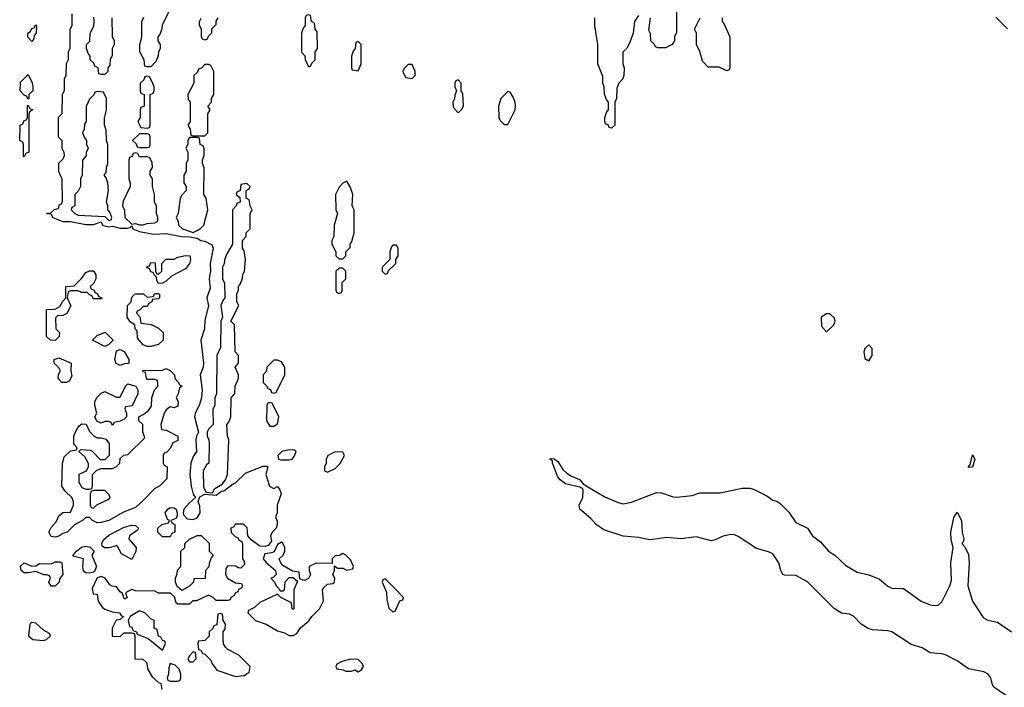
# Model space of a CAD drawing. Header units: inches. Extents: x 2792272 to 2951639, y 860504 to 1033803.
# Tile 59 of 209: x 2818046 to 2823176, y 1021821 to 1025300. Entities that reach past the tile are written whole.
import ezdxf

# ---------------------------------------------------------------- set-up
doc = ezdxf.new("R2010")
doc.units = ezdxf.units.IN
doc.header["$MEASUREMENT"] = 0
doc.layers.add('C8012', color=7, linetype='Continuous')
doc.layers.add('C8022', color=7, linetype='Continuous')

msp = doc.modelspace()

# ---------------------------------------------------------------- linework, layer by layer
at = {"layer": 'C8012', "color": 4, "elevation": 12}
for points in [[(2818826, 1025350), (2818788.4, 1025271.6), (2818787.3, 1025252.7), (2818776.4, 1025223.6), (2818766, 1025210), (2818766, 1025190), (2818778, 1025170), (2818778, 1025150), (2818768.4, 1025131.6), (2818767.3, 1025112.7), (2818756.4, 1025083.6), (2818730, 1025054), (2818710, 1025054), (2818698, 1025058), (2818694, 1025090), (2818672.7, 1025132.7), (2818672, 1025150), (2818672, 1025170), (2818682, 1025210), (2818682, 1025290), (2818692.7, 1025312.7)], [(2818318, 1025330), (2818318, 1025270), (2818307.3, 1025247.3), (2818308, 1025150), (2818298, 1025130), (2818298, 1025090), (2818288, 1025070), (2818286, 1025010), (2818278, 1024990), (2818278, 1024930), (2818268, 1024910), (2818266, 1024810), (2818246, 1024790), (2818246, 1024690), (2818266, 1024670), (2818266, 1024630), (2818275.3, 1024610), (2818278, 1024590), (2818270, 1024574), (2818248, 1024550), (2818248, 1024510), (2818266, 1024470), (2818267.3, 1024352.7), (2818262, 1024338), (2818250, 1024334), (2818246, 1024314), (2818226, 1024310), (2818207.3, 1024292.7), (2818186, 1024290), (2818208, 1024288), (2818218, 1024270), (2818270, 1024249.2), (2818310.9, 1024249.1), (2818390, 1024232.7), (2818430, 1024233.2), (2818470, 1024246), (2818478, 1024230), (2818490, 1024225.2), (2818510, 1024221.2), (2818530, 1024224), (2818570, 1024213.2), (2818606, 1024214), (2818622, 1024218), (2818630, 1024226), (2818635.3, 1024210), (2818670, 1024197.2), (2818743.2, 1024183.2), (2818810, 1024185.2), (2818889.5, 1024169.5), (2818930, 1024169.2), (2818970, 1024161.2), (2818989.5, 1024149.5), (2819010, 1024146.6), (2819046.3, 1024126.3), (2819054, 1024110), (2819038, 1024030), (2819039.3, 1023990), (2819032.7, 1023950), (2819038.6, 1023901.4), (2819020.9, 1023850), (2819029.3, 1023809.3), (2819010, 1023734), (2819009.3, 1023690), (2818989.6, 1023629.6), (2819003.7, 1023510), (2819002.7, 1023490), (2818986, 1023450), (2818997.2, 1023370), (2818994, 1023330), (2818980.9, 1023290), (2818959.5, 1023250), (2818956.2, 1023230), (2818977.2, 1023150), (2818966.6, 1023130), (2818963.7, 1023110), (2818966.6, 1023050), (2818950, 1023024.7), (2818938, 1022990), (2818933.2, 1022930), (2818939, 1022870), (2818950, 1022828), (2818962, 1022810), (2818930, 1022783), (2818900.9, 1022750), (2818897.2, 1022730), (2818900.2, 1022720.2), (2818919, 1022699), (2818950, 1022696), (2818970, 1022705.2), (2818986, 1022730), (2818984.4, 1022764.4), (2818976, 1022790), (2818985.4, 1022814.6), (2819010, 1022828), (2819070, 1022822), (2819096.9, 1022843.1), (2819110, 1022845.2), (2819158, 1022882), (2819170, 1022886), (2819223.1, 1022936.9), (2819312.9, 1022972.9), (2819334, 1022974), (2819338, 1022970), (2819329.2, 1022930), (2819348, 1022870), (2819370, 1022858), (2819390, 1022868), (2819402, 1022850), (2819408, 1022830), (2819388, 1022770), (2819388, 1022730), (2819378, 1022710), (2819387.3, 1022687.3), (2819387.3, 1022667.3), (2819382, 1022650), (2819361.2, 1022630), (2819353.2, 1022610), (2819357.2, 1022582.8), (2819340.2, 1022559.8), (2819325.6, 1022554.4), (2819297.3, 1022557.3), (2819252, 1022590), (2819234, 1022610), (2819231.6, 1022651.6), (2819211.6, 1022671.6), (2819168.4, 1022671.6), (2819162, 1022658), (2819146, 1022650), (2819147.3, 1022627.3), (2819170, 1022606), (2819182, 1022602), (2819187.3, 1022587.3), (2819202, 1022582), (2819206, 1022570), (2819206, 1022490), (2819216.4, 1022476.4), (2819218, 1022462), (2819198, 1022442), (2819183.6, 1022443.6), (2819172, 1022452), (2819130, 1022454), (2819120.4, 1022439.6), (2819118, 1022410), (2819128, 1022390), (2819170, 1022366), (2819202, 1022362), (2819206, 1022350), (2819202, 1022338), (2819187.3, 1022332.7), (2819182, 1022318), (2819170, 1022314), (2819162, 1022298), (2819146, 1022290), (2819142, 1022278), (2819130, 1022274), (2819070, 1022274), (2819054, 1022290), (2819030, 1022302), (2818967.3, 1022272.7), (2818948.4, 1022271.6), (2818930, 1022254), (2818870, 1022254), (2818862, 1022262), (2818852.7, 1022292.7), (2818832, 1022312), (2818770, 1022312), (2818750, 1022322), (2818650, 1022324.7), (2818630, 1022331.3), (2818603.1, 1022316.9), (2818598, 1022310), (2818606, 1022290), (2818598, 1022282), (2818590, 1022282), (2818582, 1022310), (2818570, 1022318), (2818550, 1022344.7), (2818527.5, 1022347.5), (2818514.8, 1022354.8), (2818490.6, 1022390.6), (2818470, 1022398.8), (2818448.9, 1022391.1), (2818423.1, 1022336.9), (2818428.7, 1022308.7), (2818450, 1022306), (2818455.3, 1022270), (2818478, 1022238), (2818490, 1022228), (2818530, 1022214), (2818566, 1022210), (2818575.3, 1022195.3), (2818586, 1022190), (2818570, 1022174), (2818548.7, 1022171.3), (2818528, 1022130), (2818528.4, 1022088.4), (2818570, 1022086), (2818590, 1022106), (2818630, 1022106), (2818642, 1022102), (2818646, 1022090), (2818646, 1021970), (2818687.3, 1021967.3), (2818706, 1021950), (2818713.6, 1021913.6), (2818736.4, 1021876.4), (2818770, 1021846), (2818782, 1021842), (2818786, 1021810)], [(2818526, 1025310), (2818527.3, 1025212.7), (2818538, 1025190), (2818538, 1025170), (2818528, 1025150), (2818527.3, 1025112.7), (2818518, 1025090), (2818516.4, 1025063.6), (2818506, 1025050), (2818506, 1025030), (2818490, 1025014), (2818470, 1025014), (2818458, 1025018), (2818454, 1025050), (2818438, 1025058), (2818432.7, 1025072.7), (2818414, 1025090), (2818414, 1025110), (2818403.6, 1025123.6), (2818394, 1025150), (2818394, 1025170), (2818411.6, 1025188.4), (2818412.7, 1025227.3), (2818431.6, 1025268.4), (2818434, 1025290), (2818432.7, 1025312.7)], [(2819078, 1025310), (2819068.4, 1025291.6), (2819067.3, 1025272.7), (2819046, 1025250), (2819046, 1025230), (2819027.3, 1025212.7), (2819022, 1025198), (2819010, 1025194), (2818998, 1025198), (2818994, 1025210), (2818994, 1025250), (2818982, 1025270), (2818982, 1025290), (2818991.6, 1025308.4)], [(2820000, 1024126), (2819990, 1024126), (2819983.6, 1024116.4), (2819974, 1024090), (2819974, 1024050), (2819934, 1024010), (2819934, 1023990), (2819950, 1023974), (2819962, 1023978), (2819967.3, 1023992.7), (2820000, 1024024.2)], [(2820000, 1022336), (2819950, 1022386), (2819938, 1022382), (2819934, 1022370), (2819956.9, 1022316.9), (2819959.6, 1022279.6), (2819970, 1022234), (2819990, 1022214), (2820000, 1022217.3)]]:
    msp.add_lwpolyline(points, dxfattribs=at)
at = {"layer": 'C8012', "color": 4}
for points, elevation in [([(2819550, 1025326), (2819538, 1025322), (2819534, 1025310), (2819534, 1025270), (2819523.6, 1025256.4), (2819514, 1025230), (2819514, 1025130), (2819531.6, 1025111.6), (2819532.7, 1025092.7), (2819550, 1025054), (2819562, 1025058), (2819567.3, 1025072.7), (2819586, 1025090), (2819586, 1025130), (2819598, 1025150), (2819596.4, 1025236.4), (2819586, 1025250), (2819582, 1025282), (2819566, 1025290), (2819562, 1025322)], 12), ([(2818110, 1025186), (2818088.4, 1025208.4), (2818088.7, 1025230), (2818102, 1025238), (2818110, 1025254), (2818122, 1025258), (2818130, 1025274), (2818134, 1025270), (2818132, 1025230), (2818122, 1025218), (2818119.6, 1025200.4)], 12), ([(2819810, 1025186), (2819798, 1025182), (2819794, 1025150), (2819783.6, 1025136.4), (2819774, 1025110), (2819774, 1025050), (2819778, 1025038), (2819810, 1025034), (2819826, 1025070), (2819826, 1025170)], 12), ([(2819030, 1025066), (2819010, 1025066), (2818992.7, 1025047.3), (2818978, 1025042), (2818972.7, 1025027.3), (2818954, 1025010), (2818954, 1024970), (2818922, 1024910), (2818923.6, 1024883.6), (2818934, 1024870), (2818934, 1024770), (2818922, 1024750), (2818934, 1024730), (2818938, 1024698), (2818950, 1024694), (2819010, 1024694), (2819026, 1024710), (2819026, 1024810), (2819038, 1024830), (2819026, 1024850), (2819046, 1024870), (2819046, 1024890), (2819058, 1024910), (2819058, 1025030), (2819042, 1025062)], 12), ([(2818090, 1024886), (2818082, 1024902), (2818070, 1024906), (2818048, 1024930), (2818050, 1024974), (2818090, 1025014), (2818111.6, 1024971.6), (2818114, 1024950), (2818114, 1024930), (2818094, 1024910), (2818094, 1024890)], 12), ([(2818710, 1025006), (2818698, 1025002), (2818692.7, 1024987.3), (2818674, 1024970), (2818674, 1024930), (2818678, 1024918), (2818694, 1024910), (2818694, 1024850), (2818678, 1024842), (2818674, 1024830), (2818674, 1024790), (2818662, 1024770), (2818678, 1024738), (2818710, 1024734), (2818722, 1024738), (2818726, 1024750), (2818726, 1024910), (2818742, 1024918), (2818746, 1024930), (2818746, 1024950), (2818736.4, 1024976.4), (2818722, 1025002)], 12), ([(2818450, 1024926), (2818438, 1024922), (2818434, 1024910), (2818410, 1024886), (2818392.7, 1024847.3), (2818392, 1024770), (2818383.6, 1024756.4), (2818382, 1024730), (2818374, 1024710), (2818383.6, 1024683.6), (2818394, 1024670), (2818394, 1024650), (2818402, 1024630), (2818392.7, 1024607.3), (2818392, 1024590), (2818372.7, 1024567.3), (2818372, 1024490), (2818362, 1024470), (2818362, 1024430), (2818350, 1024406), (2818334, 1024390), (2818334, 1024330), (2818318, 1024322), (2818314, 1024310), (2818334, 1024290), (2818350, 1024282), (2818490, 1024274), (2818510, 1024254), (2818522, 1024258), (2818526, 1024270), (2818516.4, 1024296.4), (2818506, 1024310), (2818506, 1024330), (2818498, 1024350), (2818508, 1024410), (2818506, 1024450), (2818496.4, 1024476.4), (2818486, 1024490), (2818496.4, 1024503.6), (2818498, 1024530), (2818506, 1024550), (2818506, 1024650), (2818498, 1024670), (2818496.4, 1024723.6), (2818488, 1024750), (2818488.4, 1024788.4), (2818498, 1024830), (2818498, 1024890), (2818482, 1024922)], 12), ([(2818070, 1024586), (2818066, 1024590), (2818066, 1024650), (2818062, 1024662), (2818046, 1024670), (2818048, 1024750), (2818062, 1024758), (2818070, 1024774), (2818082, 1024778), (2818086, 1024790), (2818086, 1024850), (2818090, 1024854), (2818098, 1024838), (2818114, 1024830), (2818098, 1024822), (2818094, 1024810), (2818094, 1024610), (2818078, 1024602)], 12), ([(2818710, 1024706), (2818670, 1024706), (2818634, 1024670), (2818652.7, 1024652.7), (2818658, 1024638), (2818670, 1024634), (2818710, 1024634), (2818722, 1024638), (2818726, 1024650), (2818726, 1024690), (2818722, 1024702)], 12), ([(2818970, 1024686), (2818930, 1024686), (2818922, 1024670), (2818922, 1024650), (2818912, 1024630), (2818922, 1024610), (2818922, 1024570), (2818914, 1024550), (2818914, 1024510), (2818902, 1024490), (2818902, 1024450), (2818914, 1024430), (2818914, 1024410), (2818890, 1024386), (2818882, 1024370), (2818872, 1024290), (2818862, 1024270), (2818872, 1024250), (2818874, 1024230), (2818894, 1024210), (2818950, 1024192), (2818970, 1024202), (2818988.4, 1024211.6), (2819006, 1024230), (2819026, 1024310), (2819018, 1024370), (2819006, 1024390), (2819007.3, 1024527.3), (2818998, 1024550), (2818998, 1024570), (2819007.3, 1024592.7), (2819007.3, 1024627.3), (2819002, 1024642), (2818986, 1024650), (2818982, 1024682)], 12), ([(2818650, 1024606), (2818638, 1024602), (2818632.7, 1024587.3), (2818618, 1024582), (2818614, 1024570), (2818614, 1024470), (2818622, 1024450), (2818622, 1024430), (2818585.4, 1024354.6), (2818582, 1024330), (2818592.7, 1024307.3), (2818594, 1024270), (2818630, 1024234), (2818650, 1024238), (2818670, 1024231.3), (2818690, 1024231.3), (2818710, 1024238), (2818750, 1024242), (2818766, 1024250), (2818766, 1024270), (2818758, 1024290), (2818758, 1024330), (2818748, 1024350), (2818748, 1024390), (2818738, 1024430), (2818738, 1024470), (2818726, 1024490), (2818726, 1024510), (2818738, 1024530), (2818736.4, 1024556.4), (2818722, 1024582), (2818710, 1024586), (2818670, 1024586), (2818662, 1024602)], 12), ([(2819230, 1024446), (2819198, 1024442), (2819194, 1024410), (2819178, 1024402), (2819174, 1024390), (2819192.7, 1024372.7), (2819194, 1024350), (2819178, 1024342), (2819174, 1024330), (2819154, 1024310), (2819154, 1024130), (2819123.6, 1024076.4), (2819112.7, 1024047.3), (2819111.6, 1024028.4), (2819102, 1024010), (2819102, 1023950), (2819112.7, 1023927.3), (2819114, 1023850), (2819103.6, 1023836.4), (2819094, 1023810), (2819102, 1023750), (2819094, 1023730), (2819092.7, 1023592.7), (2819074, 1023550), (2819072, 1023350), (2819062, 1023330), (2819062, 1023290), (2819052, 1023270), (2819054, 1023190), (2819030, 1023166), (2819022, 1023150), (2819022, 1023130), (2819031.6, 1023111.6), (2819034, 1023090), (2819031.3, 1022990), (2819019.6, 1022980.4), (2819002, 1022950), (2819003.6, 1022863.6), (2819018, 1022838), (2819050, 1022834), (2819063.1, 1022856.9), (2819100.4, 1022879.6), (2819118, 1022902), (2819128.7, 1022930), (2819135.3, 1023110), (2819128, 1023130), (2819126, 1023190), (2819136.4, 1023203.6), (2819146, 1023230), (2819148, 1023330), (2819167.3, 1023352.7), (2819168, 1023390), (2819186, 1023430), (2819186, 1023450), (2819168, 1023490), (2819186, 1023510), (2819186, 1023550), (2819168, 1023570), (2819166, 1023710), (2819146, 1023730), (2819188, 1023810), (2819178, 1023830), (2819178, 1023870), (2819186, 1023890), (2819186, 1023910), (2819196.4, 1023923.6), (2819207.3, 1023952.7), (2819208.4, 1023971.6), (2819218, 1023990), (2819222, 1024050), (2819216.4, 1024096.4), (2819206, 1024110), (2819206, 1024150), (2819226, 1024170), (2819226, 1024190), (2819246, 1024210), (2819246, 1024290), (2819258, 1024310), (2819246, 1024330), (2819242, 1024362), (2819226, 1024370), (2819226, 1024410), (2819242, 1024418), (2819246, 1024430)], 12), ([(2819750, 1024458), (2819730, 1024448), (2819710, 1024428), (2819691.3, 1024390), (2819694, 1024310), (2819702, 1024290), (2819684.7, 1024230), (2819682, 1024170), (2819672, 1024150), (2819672, 1024130), (2819694, 1024090), (2819694, 1024070), (2819710, 1024054), (2819730, 1024054), (2819746, 1024070), (2819746, 1024090), (2819767.3, 1024112.7), (2819768, 1024130), (2819776.4, 1024143.6), (2819788, 1024190), (2819788, 1024310), (2819778, 1024330), (2819782, 1024390), (2819770, 1024426)], 12), ([(2818770, 1023926), (2818760.4, 1023940.4), (2818758, 1023958), (2818746, 1023970), (2818742, 1023982), (2818730, 1023986), (2818722, 1024002), (2818708.4, 1024008.4), (2818710, 1024014), (2818722, 1024018), (2818730, 1024034), (2818752.7, 1024032.7), (2818754, 1023990), (2818758, 1023978), (2818770, 1023974), (2818786, 1023990), (2818786, 1024030), (2818807.3, 1024052.7), (2818850, 1024052), (2818870, 1024062), (2818910, 1024071.3), (2818932, 1024070), (2818936, 1024050), (2818930.8, 1024030), (2818910, 1024002), (2818836.9, 1023963.1), (2818810, 1023938), (2818790, 1023928)], 12), ([(2819730, 1024006), (2819710, 1024006), (2819694, 1023990), (2819694, 1023890), (2819698, 1023878), (2819710, 1023874), (2819722, 1023878), (2819726, 1023890), (2819726, 1023930), (2819746, 1023950), (2819746, 1023990)], 12), ([(2818430, 1023846), (2818422, 1023862), (2818410, 1023866), (2818398, 1023878), (2818370, 1023878), (2818350, 1023888), (2818312.7, 1023887.3), (2818298, 1023882), (2818294, 1023850), (2818311.6, 1023808.4), (2818291.1, 1023768.9), (2818270, 1023758), (2818243.6, 1023756.4), (2818232.7, 1023747.3), (2818234, 1023690), (2818254, 1023670), (2818252, 1023650), (2818230, 1023628.7), (2818206, 1023630), (2818186, 1023650), (2818186, 1023790), (2818230, 1023792), (2818254.6, 1023805.4), (2818270, 1023834), (2818286, 1023850), (2818286, 1023910), (2818330, 1023914), (2818368.4, 1023951.6), (2818390, 1023982), (2818410, 1023992), (2818430.9, 1023990.9), (2818442, 1023970), (2818442, 1023950), (2818430, 1023926), (2818414, 1023910), (2818418, 1023898), (2818434, 1023890), (2818438, 1023878), (2818450, 1023874), (2818458, 1023858), (2818474, 1023850), (2818470, 1023846)], 12), ([(2818710, 1023598), (2818690, 1023606), (2818660.4, 1023640.4), (2818658, 1023678), (2818648.4, 1023688.4), (2818646, 1023710), (2818623.1, 1023723.1), (2818606, 1023750), (2818608, 1023810), (2818626, 1023830), (2818630, 1023854), (2818648.4, 1023871.6), (2818691.6, 1023871.6), (2818710, 1023854), (2818742, 1023858), (2818750, 1023874), (2818770, 1023874), (2818774, 1023870), (2818774, 1023850), (2818770, 1023846), (2818738, 1023842), (2818734, 1023830), (2818718, 1023822), (2818710, 1023806), (2818690, 1023806), (2818670, 1023786), (2818658, 1023782), (2818654, 1023770), (2818671.6, 1023751.6), (2818678, 1023718), (2818731.6, 1023711.6), (2818770, 1023692), (2818794, 1023670), (2818794, 1023630), (2818770, 1023608), (2818730, 1023598)], 12), ([(2818490, 1023598), (2818426, 1023630), (2818450, 1023654), (2818491.6, 1023671.6), (2818531.6, 1023631.6), (2818532, 1023628), (2818510, 1023608)], 12), ([(2818290, 1023408.7), (2818266, 1023410), (2818246, 1023430), (2818248.4, 1023451.6), (2818258, 1023470), (2818250, 1023486), (2818226, 1023510), (2818226, 1023530), (2818250, 1023538), (2818314, 1023510), (2818312, 1023470), (2818316.9, 1023443.1), (2818303.6, 1023416.4)], 12), ([(2818570, 1023498), (2818548, 1023508), (2818542, 1023530), (2818550, 1023574), (2818570, 1023582), (2818591.1, 1023571.1), (2818614, 1023530), (2818614, 1023510), (2818610, 1023508), (2818592.7, 1023507.3)], 12), ([(2819390, 1023526), (2819370, 1023526), (2819362, 1023518), (2819334, 1023490), (2819331.6, 1023468.4), (2819314, 1023450), (2819314, 1023410), (2819332.7, 1023392.7), (2819338, 1023378), (2819352.7, 1023372.7), (2819358, 1023358), (2819370, 1023354), (2819382, 1023358), (2819428, 1023450), (2819428, 1023490), (2819410, 1023518)], 12), ([(2818850, 1023278), (2818830, 1023282), (2818810, 1023268), (2818798, 1023250), (2818782, 1023190), (2818784.7, 1023164.7), (2818810, 1023162), (2818870.8, 1023130), (2818870, 1023108), (2818844.7, 1023095.3), (2818830, 1023066), (2818812.7, 1023047.3), (2818798, 1023042), (2818794, 1023030), (2818794, 1022990), (2818798, 1022978), (2818814, 1022970), (2818812, 1022908), (2818774, 1022870), (2818750, 1022858), (2818690, 1022794), (2818650, 1022759), (2818586.8, 1022733.2), (2818511.3, 1022690), (2818470, 1022679.3), (2818450, 1022679), (2818426, 1022690), (2818410, 1022706), (2818390, 1022706), (2818374, 1022690), (2818331.6, 1022668.4), (2818294, 1022630), (2818270, 1022622), (2818250, 1022609.2), (2818230, 1022604), (2818210, 1022608), (2818198, 1022630), (2818210, 1022654), (2818236.4, 1022683.6), (2818250, 1022714), (2818270, 1022732), (2818310, 1022734), (2818326, 1022770), (2818326, 1022790), (2818318, 1022810), (2818283.1, 1022843.1), (2818266, 1022870), (2818268.4, 1022988.4), (2818278, 1023022), (2818310, 1023054), (2818342, 1023058), (2818346, 1023070), (2818328, 1023088), (2818328.7, 1023130), (2818340.2, 1023159.8), (2818356.4, 1023183.6), (2818370, 1023194), (2818391.6, 1023191.6), (2818410, 1023154), (2818434, 1023130), (2818450, 1023122), (2818470, 1023122), (2818494, 1023114), (2818512, 1023092), (2818512, 1023030), (2818490, 1023006), (2818467.3, 1023007.3), (2818426, 1023050), (2818414.6, 1023054.6), (2818362, 1023058), (2818354, 1023050), (2818383.6, 1023023.6), (2818402, 1022990), (2818402, 1022970), (2818392.7, 1022947.3), (2818354, 1022930), (2818354, 1022890), (2818370, 1022862), (2818390, 1022854), (2818410, 1022854), (2818422, 1022858), (2818426, 1022870), (2818426, 1022930), (2818447.3, 1022952.7), (2818470, 1022962), (2818530, 1022962), (2818550, 1022972), (2818568, 1022990), (2818570, 1023014), (2818588.4, 1023031.6), (2818610, 1023034), (2818698, 1023122), (2818688, 1023150), (2818688, 1023190), (2818666, 1023210), (2818666, 1023230), (2818690, 1023242), (2818716.5, 1023263.5), (2818733.6, 1023286.4), (2818735.3, 1023330), (2818748.4, 1023371.6), (2818766, 1023390), (2818766, 1023410), (2818762, 1023422), (2818750, 1023426), (2818710, 1023426), (2818706, 1023430), (2818702, 1023462), (2818690, 1023466), (2818687.3, 1023472.7), (2818790, 1023474), (2818810, 1023482), (2818830, 1023472), (2818852, 1023450), (2818854, 1023430), (2818874, 1023410), (2818878, 1023398), (2818892, 1023390), (2818878, 1023382), (2818872, 1023350), (2818862, 1023330), (2818870.9, 1023310.9), (2818870, 1023286)], 12), ([(2818530, 1023186), (2818522, 1023202), (2818510, 1023206), (2818490, 1023206), (2818470, 1023198), (2818447.3, 1023207.3), (2818438, 1023230), (2818448, 1023250), (2818438, 1023290), (2818438, 1023310), (2818450, 1023334), (2818470, 1023354), (2818490, 1023362), (2818550, 1023334), (2818570, 1023334), (2818598, 1023390), (2818610, 1023402), (2818651, 1023391), (2818662, 1023370), (2818662, 1023350), (2818632.7, 1023287.3), (2818598, 1023282), (2818594, 1023270), (2818602, 1023250), (2818602, 1023230), (2818590, 1023218), (2818570, 1023208), (2818538, 1023202)], 12), ([(2819350, 1023306), (2819338, 1023302), (2819334, 1023290), (2819332, 1023210), (2819350, 1023182), (2819370, 1023182), (2819390, 1023194), (2819395.3, 1023230), (2819362, 1023302)], 12), ([(2819450, 1023059), (2819412, 1023050), (2819391.3, 1023030), (2819394, 1023010), (2819406, 1023006), (2819450, 1023006), (2819466, 1023010), (2819476.4, 1023023.6), (2819486, 1023050), (2819476.4, 1023056.4)], 12), ([(2819690, 1023048), (2819651.6, 1023028.4), (2819642, 1023010), (2819642, 1022990), (2819634, 1022970), (2819634, 1022950), (2819650, 1022942), (2819690, 1022962), (2819713.6, 1022986.4), (2819738, 1023030), (2819730, 1023046)], 12), ([(2818490, 1022846), (2818430, 1022846), (2818418, 1022842), (2818414, 1022830), (2818412.7, 1022772.7), (2818418, 1022758), (2818430, 1022754), (2818448.4, 1022771.6), (2818510, 1022802), (2818518, 1022810), (2818510, 1022826)], 12), ([(2818790, 1022606), (2818766, 1022630), (2818766, 1022650), (2818786, 1022670), (2818822, 1022678), (2818826, 1022690), (2818815.3, 1022695.3), (2818803.7, 1022730), (2818817, 1022750), (2818830, 1022758.7), (2818850, 1022756.4), (2818860.7, 1022750), (2818867.3, 1022730), (2818866.4, 1022713.6), (2818858.8, 1022701.2), (2818834, 1022690), (2818838, 1022678), (2818854, 1022670), (2818854, 1022630), (2818838, 1022622), (2818830, 1022606)], 12), ([(2818630, 1022488), (2818576.4, 1022516.4), (2818555.3, 1022555.3), (2818550, 1022558), (2818510, 1022548), (2818488.4, 1022548.4), (2818476.4, 1022556.4), (2818474, 1022570), (2818482, 1022590), (2818510, 1022614.9), (2818590, 1022655.5), (2818630, 1022666), (2818650, 1022664.7), (2818664.7, 1022650), (2818659.8, 1022640.2), (2818618, 1022610), (2818614, 1022594), (2818652, 1022550), (2818651.6, 1022528.4)], 12), ([(2818890, 1022326), (2818867.3, 1022347.3), (2818858, 1022370), (2818858, 1022390), (2818867.3, 1022412.7), (2818868.4, 1022431.6), (2818886, 1022450), (2818886, 1022530), (2818906, 1022550), (2818906, 1022570), (2818930, 1022594), (2818970, 1022612), (2818991.6, 1022611.6), (2819032.7, 1022572.7), (2819034, 1022530), (2819054, 1022510), (2819043.6, 1022496.4), (2819032.7, 1022467.3), (2819031.6, 1022448.4), (2819014, 1022430), (2819011.6, 1022388.4), (2818954, 1022386), (2818952, 1022370), (2818931.1, 1022348.9)], 12), ([(2819410, 1022578), (2819390, 1022566), (2819372, 1022528), (2819358.8, 1022521.2), (2819324, 1022516), (2819314.8, 1022490), (2819330, 1022471), (2819378, 1022430), (2819382, 1022410), (2819366, 1022394), (2819354, 1022390), (2819374, 1022370), (2819382, 1022350), (2819396.9, 1022336.9), (2819403.6, 1022323.6), (2819416.4, 1022323.6), (2819426, 1022330), (2819428.4, 1022371.6), (2819450, 1022394), (2819470, 1022394), (2819494, 1022374), (2819474, 1022330), (2819474, 1022230), (2819470, 1022226), (2819466, 1022230), (2819462, 1022262), (2819406, 1022290), (2819390, 1022306), (2819296.9, 1022263.1), (2819270, 1022238), (2819238, 1022222), (2819234, 1022210), (2819274, 1022170), (2819330, 1022151), (2819390, 1022116), (2819426, 1022106), (2819450, 1022092), (2819470, 1022092), (2819490, 1022102), (2819508.9, 1022131.1), (2819552.9, 1022167.1), (2819568.9, 1022191.1), (2819608, 1022230), (2819628.4, 1022271.6), (2819624, 1022330), (2819630, 1022342), (2819650, 1022358), (2819678, 1022362), (2819686, 1022370), (2819688, 1022390), (2819678, 1022410), (2819686, 1022430), (2819686, 1022454), (2819702, 1022442), (2819730, 1022442), (2819750, 1022432), (2819782, 1022438), (2819786, 1022450), (2819770, 1022486), (2819746, 1022510), (2819730, 1022518), (2819711.6, 1022508.4), (2819690, 1022506), (2819674, 1022490), (2819674, 1022466), (2819590, 1022468), (2819554, 1022450), (2819554, 1022430), (2819562, 1022410), (2819550, 1022388), (2819530, 1022378), (2819520.4, 1022380.4), (2819506, 1022386), (2819502, 1022422), (2819467.3, 1022427.3), (2819416.4, 1022456.4), (2819406, 1022470), (2819398, 1022490), (2819418, 1022510), (2819428, 1022530), (2819428, 1022550), (2819415.3, 1022575.3)], 12), ([(2818410, 1022415.3), (2818390, 1022418), (2818383.1, 1022423.1), (2818378, 1022430), (2818375.3, 1022450), (2818378, 1022490), (2818325.2, 1022505.2), (2818324, 1022510), (2818341.2, 1022530), (2818368.5, 1022551.5), (2818390, 1022557.1), (2818412.4, 1022552.4), (2818434, 1022530), (2818422, 1022510), (2818446, 1022450), (2818435.3, 1022424.7), (2818430, 1022422)], 12), ([(2818210, 1022348), (2818198, 1022370), (2818206, 1022390), (2818202, 1022402), (2818188, 1022408), (2818172, 1022408), (2818130, 1022425.2), (2818090, 1022417), (2818070, 1022418), (2818053.2, 1022430), (2818050, 1022452), (2818069.3, 1022470.7), (2818110, 1022453), (2818130, 1022454.9), (2818150, 1022466), (2818195.5, 1022464.5), (2818213.2, 1022466.8), (2818230, 1022475.5), (2818255.9, 1022475.9), (2818264.7, 1022470), (2818271.1, 1022408.9), (2818252.7, 1022387.3), (2818252, 1022370), (2818230, 1022348)], 12), ([(2818670, 1022219), (2818622, 1022190), (2818612, 1022170), (2818618, 1022138), (2818630, 1022134), (2818638, 1022118), (2818654, 1022110), (2818658, 1022098), (2818716, 1022076), (2818790, 1022014), (2818806, 1022050), (2818802, 1022062), (2818790, 1022066), (2818782, 1022082), (2818768.4, 1022088.4), (2818762, 1022122), (2818746, 1022130), (2818746, 1022170), (2818730, 1022178), (2818698, 1022210)], 12), ([(2819090, 1022206), (2819078, 1022202), (2819072.7, 1022147.3), (2819058, 1022142), (2819052.7, 1022127.3), (2819034, 1022110), (2819032.7, 1022087.3), (2819010, 1022066), (2818978, 1022062), (2818974, 1022050), (2818978, 1022018), (2818990, 1022014), (2818998, 1021998), (2819010, 1021994), (2819042, 1021962), (2819046.4, 1021946.4), (2819074, 1021910), (2819170, 1021878), (2819210, 1021882), (2819218, 1021882), (2819230, 1021894), (2819242, 1021898), (2819246, 1021930), (2819188.4, 1021988.4), (2819130, 1022018), (2819118, 1022030), (2819108.4, 1022048.4), (2819106, 1022070), (2819106, 1022110), (2819116.4, 1022123.6), (2819118, 1022150), (2819106, 1022170), (2819102, 1022202)], 12), ([(2818110, 1022159), (2818104.5, 1022155.5), (2818098, 1022150), (2818091.3, 1022090), (2818114, 1022070), (2818170, 1022064.7), (2818186, 1022070), (2818206, 1022090), (2818202, 1022102), (2818170, 1022119), (2818130, 1022156)], 16), ([(2818950, 1022006), (2818930, 1021986), (2818922, 1021970), (2818930, 1021954), (2818950, 1021954), (2818966, 1021970), (2818962, 1022002)], 12), ([(2819770, 1021968), (2819723.6, 1021956.4), (2819698, 1021942), (2819694, 1021930), (2819698, 1021918), (2819731.6, 1021911.6), (2819744.7, 1021904.7), (2819775.3, 1021904.7), (2819792, 1021912), (2819810, 1021902), (2819826, 1021910), (2819838, 1021930), (2819830, 1021946), (2819810, 1021966)], 12), ([(2818830, 1021946), (2818823.6, 1021923.6), (2818822, 1021890), (2818814, 1021870), (2818818, 1021858), (2818830, 1021854), (2818870, 1021854), (2818882, 1021858), (2818886, 1021870), (2818886, 1021890), (2818876.4, 1021916.4), (2818856.4, 1021936.4)], 12)]:
    msp.add_lwpolyline(points, close=True, dxfattribs=dict(at, elevation=elevation))
at = {"layer": 'C8022', "color": 4}
for points, elevation in [([(2821468.4, 1025351.6), (2821467.3, 1025232.7), (2821458, 1025210), (2821458, 1025190), (2821446, 1025170), (2821410, 1025154), (2821370, 1025154), (2821358, 1025158), (2821354, 1025170), (2821334, 1025190), (2821332.7, 1025227.3), (2821324.7, 1025244.7), (2821332, 1025310)], 12), ([(2821270, 1025322), (2821249, 1025290), (2821242, 1025230), (2821223.1, 1025176.9), (2821208.9, 1025151.1), (2821188, 1025130), (2821188, 1025070), (2821195.3, 1025050), (2821194, 1025010), (2821188.9, 1024991.1), (2821168, 1024970), (2821156.4, 1024943.6), (2821155.3, 1024890), (2821146, 1024870), (2821146, 1024750), (2821130, 1024734), (2821118, 1024738), (2821112.7, 1024752.7), (2821098, 1024758), (2821094, 1024770), (2821094, 1024790), (2821103.6, 1024816.4), (2821114, 1024830), (2821114, 1024870), (2821103.6, 1024883.6), (2821092.7, 1024912.7), (2821092, 1024950), (2821084.7, 1024970), (2821083.6, 1025003.6), (2821058, 1025070), (2821058.8, 1025170), (2821042.8, 1025270), (2821042.8, 1025310)], 12), ([(2821706, 1025310), (2821706, 1025290), (2821716.4, 1025276.4), (2821746, 1025210), (2821746, 1025050), (2821742, 1025038), (2821730, 1025034), (2821690, 1025052), (2821632.7, 1025052.7), (2821603.6, 1025083.6), (2821590, 1025134), (2821572, 1025170), (2821572, 1025230), (2821562, 1025250), (2821592, 1025310)], 12), ([(2823192.7, 1025252.7), (2823132.7, 1025312.7)], 12), ([(2820000, 1024024.2), (2820006, 1024030), (2820006, 1024050), (2820018, 1024070), (2820018, 1024110), (2820010, 1024126), (2820000, 1024126)], 12), ([(2823204.8, 1021764.8), (2823121.7, 1021821.7), (2823114.3, 1021834.3), (2823105.4, 1021870), (2823090.7, 1021890.7), (2823070, 1021901.5), (2822990, 1021917.7), (2822930, 1021959.7), (2822870, 1021989.7), (2822850, 1021996.3), (2822790, 1022001.2), (2822747.7, 1022027.7), (2822690, 1022044), (2822590, 1022109.7), (2822570, 1022115.4), (2822490, 1022120.5), (2822466.9, 1022126.9), (2822429.7, 1022149.7), (2822390, 1022191.8), (2822370, 1022202.4), (2822328.4, 1022208.4), (2822290, 1022232), (2822150, 1022371.6), (2822090, 1022403.6), (2822030, 1022405.6), (2822022.7, 1022410), (2822012.3, 1022430), (2822002, 1022470), (2821970, 1022516), (2821947.5, 1022527.5), (2821884.2, 1022544.2), (2821790, 1022607), (2821770, 1022615.1), (2821750, 1022618), (2821710.7, 1022609.3), (2821670, 1022589), (2821650, 1022584), (2821570, 1022606), (2821490, 1022595.1), (2821418.5, 1022601.5), (2821330, 1022589), (2821270, 1022602.7), (2821189.5, 1022609.5), (2821090, 1022642), (2821049.7, 1022669.7), (2821020.9, 1022700.9), (2820964, 1022750), (2820961.2, 1022770), (2820979.3, 1022810), (2820982, 1022850), (2820978, 1022858), (2820964.7, 1022864.7), (2820890, 1022881.2), (2820862, 1022902), (2820850, 1022918), (2820822, 1022990), (2820822, 1023002), (2820810, 1023008), (2820810, 1023014), (2820830, 1023012), (2820850, 1022998), (2820876.3, 1022956.3), (2820897.1, 1022937.1), (2820921.3, 1022921.3), (2820963.5, 1022903.5), (2820982, 1022882), (2821006, 1022866), (2821094.2, 1022814.2), (2821163.7, 1022783.7), (2821190, 1022777.1), (2821233.3, 1022786.7), (2821363.2, 1022836.8), (2821390, 1022835.5), (2821450, 1022814.4), (2821470, 1022812.4), (2821550, 1022821.6), (2821590, 1022835.5), (2821695.3, 1022835.3), (2821810, 1022858.4), (2821850, 1022858.4), (2821870, 1022853), (2821939.3, 1022819.3), (2821970, 1022797.3), (2821990, 1022790.8), (2822010, 1022777.3), (2822053.3, 1022733.3), (2822090, 1022680.5), (2822150.3, 1022650.3), (2822176, 1022610), (2822218.7, 1022578.7), (2822260.5, 1022530), (2822293.4, 1022510), (2822350, 1022456.3), (2822410, 1022422), (2822470, 1022407.7), (2822524.9, 1022384.9), (2822570, 1022348), (2822590, 1022337.1), (2822650, 1022336.3), (2822742.8, 1022270), (2822790, 1022250.4), (2822810, 1022247), (2822831.3, 1022248.7), (2822850, 1022266), (2822892.7, 1022350), (2822901.5, 1022378.5), (2822897.6, 1022470), (2822909, 1022550), (2822899, 1022590), (2822897.2, 1022630), (2822913.6, 1022706.4), (2822930, 1022734), (2822953.4, 1022690), (2822957.3, 1022630), (2822964.7, 1022595.3), (2822962, 1022578), (2822954, 1022570), (2822970, 1022554), (2822990, 1022514), (2822993.4, 1022470), (2822985.5, 1022350), (2823010.4, 1022270), (2823065.2, 1022185.2), (2823090, 1022170.4), (2823140.9, 1022160.9), (2823214, 1022110)], 8), ([(2820000, 1022217.3), (2820002, 1022218), (2820027.3, 1022272.7), (2820042, 1022278), (2820046, 1022290), (2820000, 1022336)], 12)]:
    msp.add_lwpolyline(points, dxfattribs=dict(at, elevation=elevation))
for points, elevation in [([(2820090, 1025066), (2820070, 1025066), (2820050, 1025046), (2820042, 1025030), (2820043.6, 1025023.6), (2820058, 1024998), (2820090, 1024994), (2820106, 1025010), (2820106, 1025030)], 12), ([(2820330, 1024986), (2820318, 1024982), (2820314, 1024970), (2820314, 1024950), (2820322, 1024930), (2820312.7, 1024907.3), (2820311.6, 1024888.4), (2820302, 1024870), (2820304.7, 1024844.7), (2820330, 1024814), (2820350, 1024834), (2820358, 1024850), (2820355.3, 1024915.3), (2820346, 1024930), (2820346, 1024970)], 12), ([(2820590, 1024926), (2820552, 1024890), (2820541, 1024850), (2820542, 1024790), (2820550, 1024774), (2820570, 1024754), (2820590, 1024754), (2820628, 1024830), (2820628.7, 1024850), (2820628, 1024870), (2820616.4, 1024896.4), (2820602, 1024922)], 12), ([(2822250, 1023768), (2822222, 1023750), (2822223.6, 1023703.6), (2822250, 1023674), (2822288, 1023710), (2822295.3, 1023730), (2822290, 1023746), (2822267.3, 1023767.3)], 12), ([(2822470, 1023606), (2822450, 1023586), (2822444.7, 1023570), (2822450, 1023534), (2822470, 1023522), (2822488, 1023550), (2822487.3, 1023587.3)], 12), ([(2822990, 1022966), (2822989.3, 1022969.3), (2822998, 1022982), (2823010, 1023032), (2823022, 1023010), (2823010, 1022969)], 8)]:
    msp.add_lwpolyline(points, close=True, dxfattribs=dict(at, elevation=elevation))

doc.saveas('drawing.dxf')
